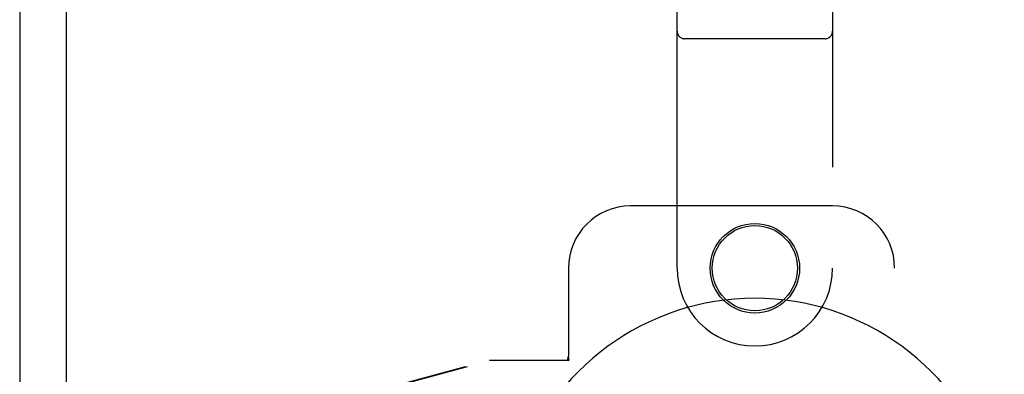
# Model space of a CAD drawing. Header units: inches. Extents: x 0 to 264, y 0 to 171.
# Tile 10 of 21: x 86.8 to 90.77, y 88.85 to 90.28. Entities that reach past the tile are written whole.
import ezdxf

# ---------------------------------------------------------------- set-up
doc = ezdxf.new("R2010")
doc.units = ezdxf.units.IN
doc.header["$LTSCALE"] = 14.508621
doc.header["$MEASUREMENT"] = 0
doc.linetypes.add('HIDDEN', pattern=[0.2, 0.1, -0.1])
doc.layers.add('MASTER_DOOR_ASSEMBLY', color=7, linetype='CONTINUOUS')
doc.layers.add('SLAVE_DOOR_ASSEMBLY', color=7, linetype='CONTINUOUS')

msp = doc.modelspace()

# ---------------------------------------------------------------- linework, layer by layer
at = {"layer": 'MASTER_DOOR_ASSEMBLY', "color": 3, "linetype": 'Continuous'}
msp.add_line((86.9913, 118.2428), (86.9913, 58.0608), dxfattribs=at)
at = {"layer": 'MASTER_DOOR_ASSEMBLY', "color": 8, "linetype": 'HIDDEN'}
for p, q in [((89.4498, 89.2765), (89.4498, 91.134)), ((90.0748, 91.134), (90.0748, 89.2765)), ((90.0448, 90.199), (89.4798, 90.199)), ((90.0748, 89.5268), (89.2623, 89.5268)), ((89.0123, 89.2768), (89.0123, 88.9236)), ((90.3248, 87.0268), (90.3248, 89.2768)), ((89.0079, 88.9068), (89.0123, 88.9236)), ((89.0153, 88.9068), (89.0123, 88.9236)), ((87.1969, 88.5045), (88.6943, 88.9068)), ((87.2046, 88.5045), (88.702, 88.9068)), ((88.6943, 88.9068), (89.0153, 88.9068))]:
    msp.add_line(p, q, dxfattribs=at)
for centre, radius in [((89.7623, 89.2765), 0.18), ((89.7623, 89.2768), 0.1715)]:
    msp.add_circle(centre, radius, dxfattribs=at)
for centre, radius, start, end in [((89.4798, 90.229), 0.03, 180, 270), ((90.0448, 90.229), 0.03, 270, 360), ((89.2623, 89.2768), 0.25, 90, 180), ((90.0748, 89.2768), 0.25, 0, 90), ((89.7623, 89.2765), 0.3125, 180, 360)]:
    msp.add_arc(centre, radius, start, end, dxfattribs=at)
at = {"layer": 'MASTER_DOOR_ASSEMBLY', "color": 7, "linetype": 'Continuous'}
msp.add_arc((89.7623, 88.1518), 1.0039, 305.5066, 234.4934, dxfattribs=at)
at = {"layer": 'SLAVE_DOOR_ASSEMBLY', "color": 3, "linetype": 'Continuous'}
msp.add_line((86.8038, 118.3776), (86.8038, 57.926), dxfattribs=at)

doc.saveas('drawing.dxf')
